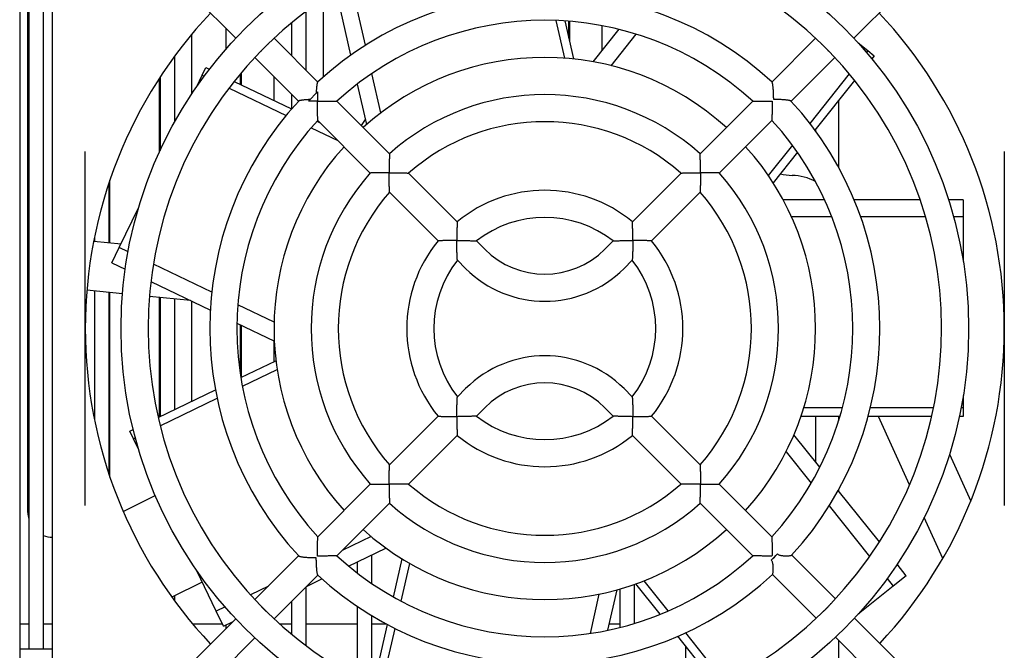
# Model space of a CAD drawing. Extents: x 12847 to 13300, y -1502 to -1025.
# Tile 10 of 42: x 13208 to 13268, y -1469 to -1431. Entities that reach past the tile are written whole.
import ezdxf

# ---------------------------------------------------------------- set-up
doc = ezdxf.new("R2010")
doc.units = 0
doc.layers.add('2', color=2, linetype='CONTINUOUS')

msp = doc.modelspace()

# ---------------------------------------------------------------- linework, layer by layer
at = {"layer": '2', "color": 7}
for p, q in [((13207.618, -1421.737), (13207.618, -1477.737)), ((13209.618, -1477.737), (13209.618, -1421.737)), ((13208.176, -1425.947), (13208.176, -1469.237)), ((13209.056, -1425.947), (13209.056, -1469.237)), ((13208.118, -1460.937), (13208.118, -1428.537)), ((13216.796, -1428.082), (13220.783, -1432.069)), ((13262.074, -1428.449), (13258.453, -1432.069)), ((13226.889, -1429.185), (13227.783, -1433.106)), ((13228.693, -1432.495), (13227.813, -1428.641)), ((13226.118, -1429.683), (13226.118, -1434.427)), ((13225.06, -1430.437), (13225.06, -1434.013)), ((13240.299, -1430.987), (13240.823, -1433.281)), ((13220.179, -1431.465), (13220.179, -1432.736)), ((13224.18, -1431.134), (13224.18, -1433.133)), ((13240.828, -1431.014), (13241.357, -1433.329)), ((13241.064, -1431.031), (13241.064, -1432.048)), ((13241.118, -1431.035), (13241.118, -1432.285)), ((13244.12, -1431.523), (13242.544, -1433.499)), ((13243.118, -1432.779), (13243.118, -1431.304)), ((13218.118, -1435.431), (13218.118, -1431.8)), ((13223.117, -1432.07), (13225.78, -1434.732)), ((13223.118, -1432.071), (13223.118, -1432.069)), ((13243.659, -1433.74), (13245.189, -1431.821)), ((13256.119, -1432.07), (13253.457, -1434.732)), ((13258.71, -1432.347), (13259.298, -1432.816)), ((13217.058, -1433.153), (13217.058, -1437.168)), ((13221.951, -1433.236), (13224.613, -1435.899)), ((13257.286, -1433.236), (13254.624, -1435.899)), ((13259.298, -1432.816), (13259.216, -1432.919)), ((13259.298, -1432.816), (13259.697, -1433.134)), ((13259.697, -1433.134), (13259.551, -1433.317)), ((13218.742, -1434.316), (13218.963, -1433.857)), ((13218.963, -1433.857), (13219.174, -1433.959)), ((13216.118, -1434.514), (13216.118, -1439.028)), ((13216.178, -1434.422), (13216.178, -1438.898)), ((13218.416, -1434.994), (13218.742, -1434.316)), ((13218.742, -1434.316), (13218.861, -1434.373)), ((13221.059, -1434.246), (13221.059, -1434.866)), ((13221.118, -1434.175), (13221.118, -1434.895)), ((13223.118, -1435.858), (13223.118, -1434.404)), ((13229.63, -1436.604), (13229.084, -1434.211)), ((13258.168, -1434.234), (13255.764, -1437.248)), ((13220.376, -1435.103), (13223.849, -1436.776)), ((13220.696, -1434.691), (13224.189, -1436.373)), ((13228.184, -1434.861), (13228.747, -1437.325)), ((13258.498, -1434.638), (13256.081, -1437.668)), ((13224.18, -1435.466), (13224.18, -1436.369)), ((13225.213, -1435.89), (13225.771, -1435.332)), ((13226.947, -1435.9), (13230.151, -1439.103)), ((13249.085, -1439.103), (13252.289, -1435.9)), ((13257.518, -1435.866), (13257.518, -1439.926)), ((13225.383, -1437.514), (13227.014, -1438.3)), ((13225.734, -1437.118), (13225.923, -1437.208)), ((13225.781, -1437.066), (13228.984, -1440.27)), ((13228.676, -1437.017), (13228.421, -1437.373)), ((13250.252, -1440.27), (13253.456, -1437.066)), ((13256.118, -1437.621), (13256.118, -1437.72)), ((13254.702, -1438.579), (13253.235, -1440.419)), ((13211.618, -1460.508), (13211.618, -1438.967)), ((13255.011, -1439.009), (13253.531, -1440.866)), ((13267.618, -1438.967), (13267.618, -1460.508)), ((13231.32, -1440.272), (13234.282, -1443.234)), ((13244.955, -1443.234), (13247.917, -1440.272)), ((13213.057, -1440.877), (13213.057, -1444.515)), ((13213.118, -1444.522), (13213.118, -1440.696)), ((13230.153, -1441.439), (13233.115, -1444.401)), ((13246.122, -1444.401), (13249.083, -1441.439)), ((13213.687, -1444.813), (13214.872, -1442.353)), ((13256.666, -1441.9), (13254.138, -1441.9)), ((13262.488, -1441.9), (13258.466, -1441.9)), ((13265.118, -1441.9), (13264.225, -1441.9)), ((13265.118, -1441.9), (13265.118, -1442.922)), ((13254.645, -1442.922), (13257.099, -1442.922)), ((13258.86, -1442.922), (13262.813, -1442.922)), ((13264.528, -1442.922), (13265.118, -1442.922)), ((13265.118, -1442.922), (13265.118, -1445.653)), ((13212.177, -1444.17), (13212.177, -1444.426)), ((13212.128, -1444.421), (13213.794, -1444.59)), ((13235.456, -1444.408), (13235.959, -1444.911)), ((13243.278, -1444.911), (13243.781, -1444.408)), ((13213.243, -1445.734), (13213.687, -1444.813)), ((13214.219, -1445.07), (13213.687, -1444.813)), ((13213.243, -1445.734), (13214.048, -1446.122)), ((13219.326, -1447.529), (13215.764, -1445.814)), ((13234.289, -1445.575), (13234.792, -1446.078)), ((13244.444, -1446.078), (13244.948, -1445.575)), ((13215.613, -1446.876), (13219.236, -1448.621)), ((13213.881, -1447.615), (13211.717, -1447.394)), ((13212.177, -1447.441), (13212.177, -1455.304)), ((13213.057, -1447.531), (13213.057, -1458.598)), ((13213.118, -1458.779), (13213.118, -1447.537)), ((13218.026, -1448.038), (13215.523, -1447.782)), ((13216.118, -1447.843), (13216.118, -1455.121)), ((13216.178, -1447.849), (13216.178, -1455.092)), ((13217.058, -1447.939), (13217.058, -1454.668)), ((13218.118, -1454.158), (13218.118, -1448.082)), ((13223.123, -1449.357), (13220.912, -1448.293)), ((13220.859, -1449.402), (13223.136, -1450.499)), ((13221.059, -1449.499), (13221.059, -1452.493)), ((13221.118, -1449.527), (13221.118, -1452.713)), ((13223.118, -1451.75), (13223.118, -1450.49)), ((13221.095, -1452.724), (13223.235, -1451.694)), ((13221.187, -1453.246), (13223.307, -1452.225)), ((13216.057, -1455.15), (13219.55, -1453.468)), ((13234.289, -1453.9), (13234.792, -1453.397)), ((13244.444, -1453.397), (13244.948, -1453.9)), ((13216.179, -1455.657), (13219.653, -1453.985)), ((13265.118, -1453.822), (13265.118, -1454.573)), ((13235.456, -1455.067), (13235.959, -1454.563)), ((13243.278, -1454.563), (13243.781, -1455.067)), ((13257.747, -1454.573), (13255.394, -1454.573)), ((13263.305, -1454.573), (13259.45, -1454.573)), ((13265.118, -1454.573), (13264.986, -1454.573)), ((13265.118, -1454.573), (13265.118, -1455.083)), ((13230.153, -1458.036), (13233.115, -1455.074)), ((13246.122, -1455.074), (13249.083, -1458.036)), ((13257.603, -1455.083), (13255.228, -1455.083)), ((13256.118, -1455.083), (13256.118, -1457.858)), ((13257.518, -1455.083), (13257.518, -1455.361)), ((13263.195, -1455.083), (13259.318, -1455.083)), ((13261.838, -1459.262), (13259.943, -1455.083)), ((13265.118, -1455.083), (13264.884, -1455.083)), ((13214.324, -1455.985), (13214.535, -1455.883)), ((13214.545, -1456.444), (13214.324, -1455.985)), ((13214.545, -1456.444), (13214.664, -1456.387)), ((13214.872, -1457.122), (13214.545, -1456.444)), ((13231.32, -1459.202), (13234.282, -1456.241)), ((13244.955, -1456.241), (13247.917, -1459.202)), ((13256.375, -1458.179), (13254.799, -1456.203)), ((13254.316, -1457.237), (13255.846, -1459.156)), ((13264.283, -1457.391), (13265.575, -1460.239)), ((13225.781, -1462.408), (13228.984, -1459.205)), ((13250.252, -1459.205), (13253.456, -1462.408)), ((13260.005, -1462.731), (13257.497, -1459.587)), ((13257.518, -1459.549), (13257.518, -1459.613)), ((13213.927, -1460.87), (13215.875, -1459.895)), ((13226.947, -1463.575), (13230.151, -1460.371)), ((13249.085, -1460.371), (13252.289, -1463.575)), ((13256.943, -1460.532), (13259.408, -1463.623)), ((13263.867, -1463.737), (13262.737, -1461.246)), ((13229.036, -1462.397), (13227.279, -1463.244)), ((13227.66, -1464.195), (13229.937, -1463.098)), ((13221.951, -1466.238), (13224.613, -1463.576)), ((13228.181, -1463.944), (13228.181, -1464.611)), ((13229.061, -1463.52), (13229.061, -1465.248)), ((13230.404, -1466.082), (13230.933, -1463.766)), ((13253.469, -1463.555), (13253.436, -1463.588)), ((13257.325, -1466.197), (13254.662, -1463.534)), ((13219.601, -1466.941), (13218.416, -1464.481)), ((13230.869, -1466.335), (13231.393, -1464.041)), ((13261.645, -1464.788), (13261.088, -1464.09)), ((13218.746, -1465.167), (13216.893, -1466.095)), ((13223.117, -1467.405), (13225.78, -1464.743)), ((13225.09, -1465.433), (13226.037, -1464.976)), ((13247.14, -1466.926), (13245.673, -1465.086)), ((13256.161, -1467.366), (13253.499, -1464.704)), ((13260.477, -1464.963), (13260.845, -1465.425)), ((13261.645, -1464.788), (13260.845, -1465.425)), ((13222.778, -1465.411), (13221.678, -1465.941)), ((13225.06, -1465.462), (13225.06, -1469.038)), ((13243.466, -1468.101), (13244.028, -1465.637)), ((13244.185, -1465.593), (13244.185, -1467.936)), ((13245.065, -1465.312), (13245.065, -1467.692)), ((13246.652, -1467.132), (13245.171, -1465.275)), ((13260.845, -1465.425), (13258.71, -1467.128)), ((13217.058, -1466.012), (13217.058, -1466.322)), ((13224.18, -1466.342), (13224.18, -1468.341)), ((13242.919, -1465.904), (13242.372, -1468.297)), ((13220.132, -1466.685), (13219.601, -1466.941)), ((13220.044, -1467.863), (13219.601, -1466.941)), ((13228.181, -1466.645), (13228.181, -1471.036)), ((13217.163, -1471.026), (13220.783, -1467.406)), ((13229.061, -1467.208), (13229.061, -1471.485)), ((13262.495, -1471.367), (13258.492, -1467.364)), ((13208.176, -1467.737), (13207.618, -1467.737)), ((13209.618, -1467.737), (13209.056, -1467.737)), ((13219.984, -1467.737), (13218.171, -1467.737)), ((13220.044, -1467.863), (13220.589, -1467.6)), ((13220.179, -1467.797), (13220.179, -1468.01)), ((13224.18, -1467.737), (13223.48, -1467.737)), ((13228.181, -1467.737), (13225.06, -1467.737)), ((13229.992, -1467.737), (13229.061, -1467.737)), ((13229.16, -1471.533), (13230.023, -1467.754)), ((13229.633, -1471.754), (13230.491, -1467.995)), ((13244.185, -1467.737), (13243.549, -1467.737)), ((13218.33, -1472.193), (13221.95, -1468.572)), ((13250.138, -1471.503), (13247.722, -1468.473)), ((13250.605, -1471.271), (13248.202, -1468.257)), ((13261.312, -1472.517), (13257.328, -1468.533)), ((13257.518, -1468.723), (13257.518, -1471.269)), ((13207.618, -1469.237), (13209.618, -1469.237)), ((13248.186, -1469.055), (13248.186, -1472.343))]:
    msp.add_line(p, q, dxfattribs=at)
at = {"layer": '2', "color": 7, "flags": 128}
for points in [[(13222.289, -1432.881), (13222.298, -1432.872), (13222.308, -1432.862), (13222.317, -1432.853), (13222.326, -1432.843), (13222.336, -1432.833), (13222.345, -1432.823), (13222.354, -1432.813), (13222.364, -1432.803), (13222.373, -1432.793), (13222.383, -1432.783), (13222.393, -1432.773), (13222.402, -1432.763), (13222.412, -1432.753), (13222.422, -1432.743), (13222.432, -1432.733), (13222.442, -1432.722), (13222.452, -1432.712), (13222.462, -1432.702), (13222.472, -1432.692), (13222.482, -1432.682), (13222.492, -1432.671), (13222.502, -1432.661), (13222.512, -1432.651), (13222.522, -1432.641)], [(13222.522, -1432.641), (13222.532, -1432.631), (13222.542, -1432.621), (13222.553, -1432.61), (13222.563, -1432.6), (13222.573, -1432.59), (13222.583, -1432.58), (13222.593, -1432.57), (13222.604, -1432.56), (13222.614, -1432.551), (13222.624, -1432.541), (13222.634, -1432.531), (13222.644, -1432.521), (13222.654, -1432.511), (13222.665, -1432.502), (13222.675, -1432.492), (13222.685, -1432.483), (13222.695, -1432.473), (13222.704, -1432.464), (13222.714, -1432.454), (13222.724, -1432.445), (13222.734, -1432.436), (13222.743, -1432.427), (13222.753, -1432.417), (13222.762, -1432.408)], [(13256.475, -1432.408), (13256.484, -1432.417), (13256.493, -1432.427), (13256.503, -1432.436), (13256.513, -1432.445), (13256.523, -1432.455), (13256.532, -1432.464), (13256.542, -1432.473), (13256.552, -1432.483), (13256.562, -1432.492), (13256.572, -1432.502), (13256.582, -1432.512), (13256.593, -1432.521), (13256.603, -1432.531), (13256.613, -1432.541), (13256.623, -1432.551), (13256.633, -1432.561), (13256.644, -1432.571), (13256.654, -1432.581), (13256.664, -1432.591), (13256.674, -1432.601), (13256.684, -1432.611), (13256.694, -1432.621), (13256.705, -1432.631), (13256.715, -1432.641)], [(13256.715, -1432.641), (13256.725, -1432.651), (13256.735, -1432.661), (13256.745, -1432.672), (13256.755, -1432.682), (13256.765, -1432.692), (13256.775, -1432.702), (13256.785, -1432.712), (13256.795, -1432.723), (13256.805, -1432.733), (13256.815, -1432.743), (13256.825, -1432.753), (13256.835, -1432.763), (13256.844, -1432.774), (13256.854, -1432.784), (13256.863, -1432.794), (13256.873, -1432.804), (13256.882, -1432.814), (13256.892, -1432.823), (13256.901, -1432.833), (13256.911, -1432.843), (13256.92, -1432.853), (13256.929, -1432.862), (13256.938, -1432.872), (13256.947, -1432.881)], [(13225.772, -1434.739), (13225.767, -1434.746), (13225.762, -1434.755), (13225.757, -1434.767), (13225.752, -1434.781), (13225.747, -1434.798), (13225.742, -1434.818), (13225.737, -1434.839), (13225.733, -1434.863), (13225.728, -1434.889), (13225.724, -1434.916), (13225.72, -1434.945), (13225.716, -1434.975), (13225.712, -1435.007), (13225.709, -1435.04), (13225.705, -1435.074), (13225.702, -1435.11), (13225.699, -1435.146), (13225.696, -1435.183), (13225.693, -1435.221), (13225.69, -1435.26), (13225.688, -1435.299), (13225.686, -1435.339), (13225.684, -1435.38), (13225.682, -1435.421)], [(13253.565, -1435.791), (13253.564, -1435.732), (13253.563, -1435.672), (13253.562, -1435.614), (13253.56, -1435.555), (13253.558, -1435.498), (13253.556, -1435.441), (13253.553, -1435.385), (13253.551, -1435.33), (13253.547, -1435.276), (13253.544, -1435.223), (13253.54, -1435.171), (13253.536, -1435.121), (13253.531, -1435.073), (13253.527, -1435.027), (13253.521, -1434.983), (13253.516, -1434.941), (13253.51, -1434.903), (13253.505, -1434.867), (13253.498, -1434.835), (13253.492, -1434.806), (13253.485, -1434.782), (13253.479, -1434.763), (13253.472, -1434.748), (13253.465, -1434.739)], [(13225.771, -1435.332), (13225.77, -1435.354), (13225.77, -1435.376), (13225.77, -1435.398), (13225.77, -1435.421), (13225.77, -1435.444), (13225.769, -1435.466), (13225.769, -1435.489), (13225.769, -1435.512), (13225.769, -1435.535), (13225.769, -1435.558), (13225.769, -1435.581), (13225.769, -1435.605), (13225.768, -1435.628), (13225.768, -1435.651), (13225.768, -1435.675), (13225.768, -1435.698), (13225.768, -1435.722), (13225.768, -1435.745), (13225.768, -1435.769), (13225.768, -1435.792), (13225.768, -1435.816), (13225.768, -1435.84), (13225.768, -1435.863), (13225.768, -1435.887)], [(13254.616, -1435.891), (13254.607, -1435.884), (13254.593, -1435.877), (13254.573, -1435.87), (13254.549, -1435.864), (13254.521, -1435.857), (13254.489, -1435.851), (13254.453, -1435.845), (13254.414, -1435.84), (13254.373, -1435.834), (13254.329, -1435.829), (13254.283, -1435.824), (13254.235, -1435.82), (13254.185, -1435.816), (13254.133, -1435.812), (13254.08, -1435.808), (13254.026, -1435.805), (13253.971, -1435.802), (13253.915, -1435.8), (13253.858, -1435.797), (13253.8, -1435.796), (13253.742, -1435.794), (13253.683, -1435.793), (13253.624, -1435.792), (13253.565, -1435.791)], [(13225.302, -1435.801), (13225.261, -1435.803), (13225.22, -1435.805), (13225.18, -1435.807), (13225.141, -1435.809), (13225.102, -1435.812), (13225.064, -1435.815), (13225.027, -1435.818), (13224.991, -1435.821), (13224.955, -1435.824), (13224.921, -1435.828), (13224.888, -1435.831), (13224.856, -1435.835), (13224.826, -1435.839), (13224.797, -1435.843), (13224.77, -1435.847), (13224.744, -1435.852), (13224.72, -1435.856), (13224.699, -1435.861), (13224.679, -1435.866), (13224.662, -1435.871), (13224.647, -1435.876), (13224.636, -1435.881), (13224.626, -1435.886), (13224.62, -1435.891)], [(13225.768, -1435.887), (13225.744, -1435.887), (13225.721, -1435.887), (13225.697, -1435.887), (13225.673, -1435.887), (13225.65, -1435.887), (13225.626, -1435.887), (13225.603, -1435.887), (13225.579, -1435.887), (13225.556, -1435.887), (13225.532, -1435.887), (13225.509, -1435.888), (13225.485, -1435.888), (13225.462, -1435.888), (13225.439, -1435.888), (13225.416, -1435.888), (13225.393, -1435.888), (13225.37, -1435.888), (13225.347, -1435.888), (13225.325, -1435.889), (13225.302, -1435.889), (13225.279, -1435.889), (13225.257, -1435.889), (13225.235, -1435.889), (13225.213, -1435.89)], [(13225.781, -1437.066), (13225.781, -1437.063), (13225.78, -1437.052), (13225.78, -1437.034), (13225.779, -1437.009), (13225.779, -1436.979), (13225.778, -1436.943), (13225.777, -1436.903), (13225.777, -1436.858), (13225.776, -1436.81), (13225.775, -1436.759), (13225.774, -1436.705), (13225.773, -1436.649), (13225.772, -1436.592), (13225.772, -1436.532), (13225.771, -1436.471), (13225.77, -1436.409), (13225.77, -1436.346), (13225.769, -1436.282), (13225.769, -1436.217), (13225.769, -1436.152), (13225.768, -1436.086), (13225.768, -1436.02), (13225.768, -1435.953), (13225.768, -1435.887)], [(13225.768, -1435.887), (13225.834, -1435.887), (13225.901, -1435.887), (13225.967, -1435.887), (13226.033, -1435.888), (13226.098, -1435.888), (13226.163, -1435.888), (13226.227, -1435.889), (13226.29, -1435.889), (13226.352, -1435.89), (13226.413, -1435.891), (13226.473, -1435.891), (13226.53, -1435.892), (13226.586, -1435.893), (13226.64, -1435.894), (13226.691, -1435.895), (13226.739, -1435.896), (13226.784, -1435.896), (13226.824, -1435.897), (13226.86, -1435.898), (13226.89, -1435.899), (13226.915, -1435.899), (13226.933, -1435.899), (13226.944, -1435.9), (13226.947, -1435.9)], [(13252.289, -1435.9), (13252.292, -1435.9), (13252.302, -1435.899), (13252.317, -1435.899), (13252.338, -1435.899), (13252.364, -1435.898), (13252.395, -1435.898), (13252.43, -1435.897), (13252.469, -1435.896), (13252.511, -1435.895), (13252.557, -1435.895), (13252.606, -1435.894), (13252.658, -1435.893), (13252.714, -1435.892), (13252.773, -1435.891), (13252.834, -1435.891), (13252.899, -1435.89), (13252.965, -1435.889), (13253.033, -1435.889), (13253.103, -1435.888), (13253.174, -1435.888), (13253.247, -1435.887), (13253.32, -1435.887), (13253.394, -1435.887), (13253.469, -1435.887)], [(13253.469, -1435.887), (13253.469, -1435.961), (13253.469, -1436.036), (13253.468, -1436.109), (13253.468, -1436.181), (13253.468, -1436.252), (13253.467, -1436.322), (13253.466, -1436.391), (13253.466, -1436.457), (13253.465, -1436.521), (13253.464, -1436.583), (13253.464, -1436.642), (13253.463, -1436.697), (13253.462, -1436.75), (13253.461, -1436.799), (13253.46, -1436.845), (13253.46, -1436.887), (13253.459, -1436.925), (13253.458, -1436.961), (13253.458, -1436.991), (13253.457, -1437.018), (13253.457, -1437.039), (13253.456, -1437.054), (13253.456, -1437.063), (13253.456, -1437.066)], [(13230.151, -1439.103), (13230.151, -1439.107), (13230.151, -1439.117), (13230.15, -1439.134), (13230.15, -1439.157), (13230.149, -1439.186), (13230.148, -1439.219), (13230.147, -1439.258), (13230.146, -1439.301), (13230.145, -1439.347), (13230.144, -1439.396), (13230.143, -1439.448), (13230.142, -1439.503), (13230.14, -1439.56), (13230.14, -1439.618), (13230.139, -1439.678), (13230.138, -1439.739), (13230.137, -1439.801), (13230.136, -1439.864), (13230.136, -1439.928), (13230.135, -1439.992), (13230.135, -1440.057), (13230.134, -1440.122), (13230.134, -1440.188), (13230.134, -1440.253)], [(13249.102, -1440.253), (13249.102, -1440.188), (13249.102, -1440.122), (13249.102, -1440.057), (13249.102, -1439.992), (13249.101, -1439.928), (13249.1, -1439.864), (13249.1, -1439.801), (13249.099, -1439.739), (13249.098, -1439.678), (13249.097, -1439.618), (13249.096, -1439.56), (13249.095, -1439.503), (13249.094, -1439.448), (13249.093, -1439.396), (13249.092, -1439.347), (13249.091, -1439.301), (13249.09, -1439.258), (13249.089, -1439.219), (13249.088, -1439.186), (13249.087, -1439.157), (13249.086, -1439.134), (13249.086, -1439.117), (13249.086, -1439.107), (13249.085, -1439.103)], [(13230.134, -1440.253), (13230.069, -1440.253), (13230.003, -1440.254), (13229.938, -1440.254), (13229.873, -1440.254), (13229.809, -1440.255), (13229.745, -1440.255), (13229.682, -1440.256), (13229.62, -1440.257), (13229.559, -1440.258), (13229.499, -1440.259), (13229.44, -1440.26), (13229.384, -1440.261), (13229.329, -1440.262), (13229.277, -1440.263), (13229.228, -1440.264), (13229.182, -1440.265), (13229.139, -1440.266), (13229.1, -1440.267), (13229.067, -1440.268), (13229.038, -1440.269), (13229.015, -1440.269), (13228.998, -1440.27), (13228.988, -1440.27), (13228.984, -1440.27)], [(13230.153, -1441.439), (13230.153, -1441.435), (13230.153, -1441.424), (13230.152, -1441.406), (13230.152, -1441.381), (13230.151, -1441.35), (13230.15, -1441.314), (13230.148, -1441.273), (13230.147, -1441.228), (13230.146, -1441.18), (13230.145, -1441.129), (13230.143, -1441.075), (13230.142, -1441.018), (13230.141, -1440.96), (13230.14, -1440.901), (13230.139, -1440.839), (13230.138, -1440.777), (13230.137, -1440.713), (13230.136, -1440.649), (13230.136, -1440.584), (13230.135, -1440.519), (13230.135, -1440.453), (13230.134, -1440.386), (13230.134, -1440.32), (13230.134, -1440.253)], [(13230.134, -1440.253), (13230.201, -1440.253), (13230.267, -1440.254), (13230.334, -1440.254), (13230.4, -1440.254), (13230.465, -1440.255), (13230.53, -1440.255), (13230.594, -1440.256), (13230.658, -1440.257), (13230.72, -1440.258), (13230.782, -1440.259), (13230.841, -1440.26), (13230.899, -1440.261), (13230.956, -1440.262), (13231.01, -1440.264), (13231.061, -1440.265), (13231.109, -1440.266), (13231.154, -1440.267), (13231.195, -1440.269), (13231.231, -1440.27), (13231.262, -1440.271), (13231.287, -1440.271), (13231.305, -1440.272), (13231.316, -1440.272), (13231.32, -1440.272)], [(13247.917, -1440.272), (13247.92, -1440.272), (13247.929, -1440.272), (13247.945, -1440.272), (13247.966, -1440.271), (13247.993, -1440.27), (13248.024, -1440.269), (13248.059, -1440.268), (13248.098, -1440.267), (13248.141, -1440.266), (13248.187, -1440.265), (13248.236, -1440.263), (13248.289, -1440.262), (13248.345, -1440.261), (13248.404, -1440.26), (13248.466, -1440.259), (13248.531, -1440.258), (13248.597, -1440.257), (13248.666, -1440.256), (13248.736, -1440.255), (13248.807, -1440.254), (13248.88, -1440.254), (13248.953, -1440.254), (13249.028, -1440.253), (13249.102, -1440.253)], [(13249.102, -1440.253), (13249.102, -1440.328), (13249.102, -1440.402), (13249.102, -1440.476), (13249.101, -1440.548), (13249.101, -1440.62), (13249.1, -1440.69), (13249.099, -1440.758), (13249.098, -1440.825), (13249.097, -1440.89), (13249.096, -1440.952), (13249.095, -1441.011), (13249.093, -1441.067), (13249.092, -1441.12), (13249.091, -1441.169), (13249.09, -1441.215), (13249.089, -1441.257), (13249.088, -1441.296), (13249.087, -1441.332), (13249.086, -1441.363), (13249.085, -1441.39), (13249.084, -1441.411), (13249.084, -1441.426), (13249.083, -1441.436), (13249.083, -1441.439)], [(13250.252, -1440.27), (13250.249, -1440.27), (13250.239, -1440.27), (13250.222, -1440.269), (13250.199, -1440.269), (13250.17, -1440.268), (13250.136, -1440.267), (13250.098, -1440.266), (13250.055, -1440.265), (13250.009, -1440.264), (13249.959, -1440.263), (13249.907, -1440.262), (13249.853, -1440.261), (13249.796, -1440.26), (13249.738, -1440.259), (13249.678, -1440.258), (13249.617, -1440.257), (13249.555, -1440.256), (13249.492, -1440.255), (13249.428, -1440.255), (13249.363, -1440.254), (13249.299, -1440.254), (13249.233, -1440.254), (13249.168, -1440.253), (13249.102, -1440.253)], [(13234.282, -1443.234), (13234.282, -1443.238), (13234.281, -1443.247), (13234.28, -1443.264), (13234.279, -1443.286), (13234.278, -1443.314), (13234.277, -1443.347), (13234.275, -1443.385), (13234.273, -1443.427), (13234.271, -1443.473), (13234.269, -1443.521), (13234.268, -1443.573), (13234.266, -1443.627), (13234.264, -1443.683), (13234.262, -1443.741), (13234.261, -1443.8), (13234.259, -1443.861), (13234.258, -1443.922), (13234.257, -1443.985), (13234.256, -1444.049), (13234.255, -1444.113), (13234.254, -1444.177), (13234.254, -1444.242), (13234.253, -1444.307), (13234.253, -1444.372)], [(13244.984, -1444.372), (13244.983, -1444.307), (13244.983, -1444.242), (13244.983, -1444.177), (13244.982, -1444.113), (13244.981, -1444.049), (13244.98, -1443.985), (13244.979, -1443.922), (13244.978, -1443.861), (13244.976, -1443.8), (13244.974, -1443.741), (13244.973, -1443.683), (13244.971, -1443.627), (13244.969, -1443.573), (13244.967, -1443.521), (13244.965, -1443.473), (13244.964, -1443.427), (13244.962, -1443.385), (13244.96, -1443.347), (13244.959, -1443.314), (13244.957, -1443.286), (13244.956, -1443.264), (13244.955, -1443.247), (13244.955, -1443.238), (13244.955, -1443.234)], [(13234.253, -1444.372), (13234.188, -1444.372), (13234.123, -1444.373), (13234.058, -1444.373), (13233.994, -1444.374), (13233.93, -1444.375), (13233.866, -1444.376), (13233.803, -1444.377), (13233.742, -1444.378), (13233.681, -1444.38), (13233.622, -1444.381), (13233.564, -1444.383), (13233.508, -1444.385), (13233.454, -1444.387), (13233.402, -1444.388), (13233.354, -1444.39), (13233.308, -1444.392), (13233.266, -1444.394), (13233.228, -1444.396), (13233.195, -1444.397), (13233.167, -1444.398), (13233.145, -1444.399), (13233.128, -1444.4), (13233.118, -1444.401), (13233.115, -1444.401)], [(13234.289, -1445.575), (13234.289, -1445.571), (13234.288, -1445.559), (13234.287, -1445.54), (13234.285, -1445.514), (13234.283, -1445.482), (13234.281, -1445.445), (13234.279, -1445.403), (13234.277, -1445.358), (13234.275, -1445.308), (13234.272, -1445.256), (13234.27, -1445.201), (13234.268, -1445.144), (13234.265, -1445.086), (13234.263, -1445.025), (13234.262, -1444.963), (13234.26, -1444.9), (13234.258, -1444.836), (13234.257, -1444.772), (13234.256, -1444.706), (13234.255, -1444.64), (13234.254, -1444.573), (13234.254, -1444.506), (13234.253, -1444.439), (13234.253, -1444.372)], [(13234.253, -1444.372), (13234.32, -1444.372), (13234.387, -1444.373), (13234.454, -1444.373), (13234.521, -1444.374), (13234.587, -1444.375), (13234.652, -1444.376), (13234.717, -1444.377), (13234.781, -1444.379), (13234.844, -1444.381), (13234.906, -1444.382), (13234.967, -1444.384), (13235.025, -1444.387), (13235.082, -1444.389), (13235.137, -1444.391), (13235.189, -1444.394), (13235.239, -1444.396), (13235.284, -1444.398), (13235.326, -1444.4), (13235.363, -1444.402), (13235.395, -1444.404), (13235.421, -1444.406), (13235.44, -1444.407), (13235.452, -1444.408), (13235.456, -1444.408)], [(13243.781, -1444.408), (13243.785, -1444.408), (13243.797, -1444.407), (13243.816, -1444.406), (13243.842, -1444.404), (13243.873, -1444.402), (13243.91, -1444.4), (13243.952, -1444.398), (13243.998, -1444.396), (13244.047, -1444.394), (13244.1, -1444.391), (13244.155, -1444.389), (13244.211, -1444.387), (13244.27, -1444.384), (13244.33, -1444.382), (13244.392, -1444.381), (13244.456, -1444.379), (13244.52, -1444.377), (13244.584, -1444.376), (13244.65, -1444.375), (13244.716, -1444.374), (13244.782, -1444.373), (13244.849, -1444.373), (13244.916, -1444.372), (13244.984, -1444.372)], [(13244.984, -1444.372), (13244.983, -1444.439), (13244.983, -1444.506), (13244.983, -1444.573), (13244.982, -1444.64), (13244.981, -1444.706), (13244.98, -1444.772), (13244.978, -1444.836), (13244.977, -1444.9), (13244.975, -1444.963), (13244.973, -1445.025), (13244.971, -1445.086), (13244.969, -1445.144), (13244.967, -1445.201), (13244.965, -1445.256), (13244.962, -1445.308), (13244.96, -1445.358), (13244.957, -1445.403), (13244.955, -1445.445), (13244.953, -1445.482), (13244.951, -1445.514), (13244.95, -1445.54), (13244.949, -1445.559), (13244.948, -1445.571), (13244.948, -1445.575)], [(13246.122, -1444.401), (13246.118, -1444.401), (13246.108, -1444.4), (13246.092, -1444.399), (13246.069, -1444.398), (13246.041, -1444.397), (13246.008, -1444.396), (13245.971, -1444.394), (13245.929, -1444.392), (13245.883, -1444.39), (13245.834, -1444.388), (13245.783, -1444.387), (13245.729, -1444.385), (13245.673, -1444.383), (13245.615, -1444.381), (13245.556, -1444.38), (13245.495, -1444.378), (13245.433, -1444.377), (13245.371, -1444.376), (13245.307, -1444.375), (13245.243, -1444.374), (13245.179, -1444.373), (13245.114, -1444.373), (13245.049, -1444.372), (13244.984, -1444.372)], [(13234.253, -1455.103), (13234.253, -1455.027), (13234.254, -1454.953), (13234.254, -1454.878), (13234.255, -1454.805), (13234.256, -1454.733), (13234.258, -1454.663), (13234.259, -1454.594), (13234.261, -1454.526), (13234.263, -1454.461), (13234.265, -1454.398), (13234.267, -1454.339), (13234.269, -1454.282), (13234.272, -1454.228), (13234.274, -1454.178), (13234.276, -1454.131), (13234.278, -1454.088), (13234.28, -1454.048), (13234.282, -1454.011), (13234.284, -1453.979), (13234.286, -1453.952), (13234.287, -1453.93), (13234.288, -1453.913), (13234.289, -1453.903), (13234.289, -1453.9)], [(13244.948, -1453.9), (13244.948, -1453.903), (13244.949, -1453.913), (13244.95, -1453.93), (13244.951, -1453.952), (13244.952, -1453.979), (13244.954, -1454.011), (13244.956, -1454.048), (13244.958, -1454.088), (13244.96, -1454.131), (13244.963, -1454.178), (13244.965, -1454.228), (13244.967, -1454.282), (13244.969, -1454.339), (13244.972, -1454.398), (13244.974, -1454.461), (13244.976, -1454.526), (13244.977, -1454.594), (13244.979, -1454.663), (13244.98, -1454.733), (13244.981, -1454.805), (13244.982, -1454.878), (13244.983, -1454.953), (13244.983, -1455.027), (13244.984, -1455.103)], [(13233.115, -1455.074), (13233.118, -1455.074), (13233.128, -1455.075), (13233.145, -1455.075), (13233.167, -1455.076), (13233.195, -1455.078), (13233.228, -1455.079), (13233.266, -1455.081), (13233.308, -1455.083), (13233.354, -1455.084), (13233.402, -1455.086), (13233.454, -1455.088), (13233.508, -1455.09), (13233.564, -1455.092), (13233.622, -1455.094), (13233.681, -1455.095), (13233.742, -1455.097), (13233.803, -1455.098), (13233.866, -1455.099), (13233.93, -1455.1), (13233.994, -1455.101), (13234.058, -1455.102), (13234.123, -1455.102), (13234.188, -1455.102), (13234.253, -1455.103)], [(13235.456, -1455.067), (13235.452, -1455.067), (13235.442, -1455.068), (13235.426, -1455.069), (13235.404, -1455.07), (13235.377, -1455.071), (13235.344, -1455.073), (13235.308, -1455.075), (13235.268, -1455.077), (13235.225, -1455.079), (13235.178, -1455.082), (13235.128, -1455.084), (13235.074, -1455.086), (13235.017, -1455.088), (13234.957, -1455.091), (13234.895, -1455.093), (13234.829, -1455.095), (13234.762, -1455.096), (13234.693, -1455.098), (13234.622, -1455.099), (13234.55, -1455.1), (13234.477, -1455.101), (13234.403, -1455.102), (13234.328, -1455.102), (13234.253, -1455.103)], [(13234.253, -1455.103), (13234.253, -1455.168), (13234.254, -1455.233), (13234.254, -1455.298), (13234.255, -1455.362), (13234.256, -1455.426), (13234.257, -1455.49), (13234.258, -1455.552), (13234.259, -1455.614), (13234.261, -1455.675), (13234.262, -1455.734), (13234.264, -1455.792), (13234.266, -1455.848), (13234.268, -1455.902), (13234.269, -1455.953), (13234.271, -1456.002), (13234.273, -1456.048), (13234.275, -1456.09), (13234.277, -1456.127), (13234.278, -1456.16), (13234.279, -1456.189), (13234.28, -1456.211), (13234.281, -1456.227), (13234.282, -1456.237), (13234.282, -1456.241)], [(13244.984, -1455.103), (13244.908, -1455.102), (13244.833, -1455.102), (13244.759, -1455.101), (13244.686, -1455.1), (13244.614, -1455.099), (13244.544, -1455.098), (13244.475, -1455.096), (13244.407, -1455.095), (13244.342, -1455.093), (13244.279, -1455.091), (13244.219, -1455.088), (13244.163, -1455.086), (13244.109, -1455.084), (13244.059, -1455.082), (13244.012, -1455.079), (13243.969, -1455.077), (13243.929, -1455.075), (13243.892, -1455.073), (13243.86, -1455.071), (13243.833, -1455.07), (13243.811, -1455.069), (13243.794, -1455.068), (13243.784, -1455.067), (13243.781, -1455.067)], [(13244.955, -1456.241), (13244.955, -1456.237), (13244.955, -1456.227), (13244.956, -1456.211), (13244.957, -1456.189), (13244.959, -1456.16), (13244.96, -1456.127), (13244.962, -1456.09), (13244.964, -1456.048), (13244.965, -1456.002), (13244.967, -1455.953), (13244.969, -1455.902), (13244.971, -1455.848), (13244.973, -1455.792), (13244.974, -1455.734), (13244.976, -1455.675), (13244.978, -1455.614), (13244.979, -1455.552), (13244.98, -1455.49), (13244.981, -1455.426), (13244.982, -1455.362), (13244.983, -1455.298), (13244.983, -1455.233), (13244.983, -1455.168), (13244.984, -1455.103)], [(13244.984, -1455.103), (13245.049, -1455.102), (13245.114, -1455.102), (13245.179, -1455.102), (13245.243, -1455.101), (13245.307, -1455.1), (13245.371, -1455.099), (13245.433, -1455.098), (13245.495, -1455.097), (13245.556, -1455.095), (13245.615, -1455.094), (13245.673, -1455.092), (13245.729, -1455.09), (13245.783, -1455.088), (13245.834, -1455.086), (13245.883, -1455.084), (13245.929, -1455.083), (13245.971, -1455.081), (13246.008, -1455.079), (13246.041, -1455.078), (13246.069, -1455.076), (13246.092, -1455.075), (13246.108, -1455.075), (13246.118, -1455.074), (13246.122, -1455.074)], [(13230.134, -1459.221), (13230.134, -1459.155), (13230.134, -1459.088), (13230.135, -1459.022), (13230.135, -1458.956), (13230.136, -1458.89), (13230.136, -1458.825), (13230.137, -1458.761), (13230.138, -1458.698), (13230.139, -1458.635), (13230.14, -1458.574), (13230.141, -1458.514), (13230.142, -1458.456), (13230.143, -1458.4), (13230.145, -1458.346), (13230.146, -1458.295), (13230.147, -1458.246), (13230.148, -1458.201), (13230.15, -1458.161), (13230.151, -1458.125), (13230.152, -1458.094), (13230.152, -1458.069), (13230.153, -1458.051), (13230.153, -1458.039), (13230.153, -1458.036)], [(13249.083, -1458.036), (13249.083, -1458.039), (13249.084, -1458.048), (13249.084, -1458.064), (13249.085, -1458.085), (13249.086, -1458.112), (13249.087, -1458.143), (13249.088, -1458.178), (13249.089, -1458.217), (13249.09, -1458.26), (13249.091, -1458.306), (13249.092, -1458.355), (13249.093, -1458.408), (13249.095, -1458.464), (13249.096, -1458.523), (13249.097, -1458.585), (13249.098, -1458.65), (13249.099, -1458.716), (13249.1, -1458.785), (13249.101, -1458.855), (13249.101, -1458.926), (13249.102, -1458.999), (13249.102, -1459.072), (13249.102, -1459.147), (13249.102, -1459.221)], [(13228.984, -1459.205), (13228.988, -1459.205), (13228.998, -1459.205), (13229.015, -1459.205), (13229.038, -1459.206), (13229.067, -1459.207), (13229.1, -1459.208), (13229.139, -1459.209), (13229.182, -1459.21), (13229.228, -1459.211), (13229.277, -1459.212), (13229.329, -1459.213), (13229.384, -1459.214), (13229.44, -1459.215), (13229.499, -1459.216), (13229.559, -1459.217), (13229.62, -1459.218), (13229.682, -1459.219), (13229.745, -1459.219), (13229.809, -1459.22), (13229.873, -1459.221), (13229.938, -1459.221), (13230.003, -1459.221), (13230.069, -1459.221), (13230.134, -1459.221)], [(13231.32, -1459.202), (13231.316, -1459.202), (13231.305, -1459.203), (13231.287, -1459.203), (13231.262, -1459.204), (13231.231, -1459.205), (13231.195, -1459.206), (13231.154, -1459.207), (13231.109, -1459.209), (13231.061, -1459.21), (13231.01, -1459.211), (13230.956, -1459.212), (13230.899, -1459.214), (13230.841, -1459.215), (13230.782, -1459.216), (13230.72, -1459.217), (13230.658, -1459.218), (13230.594, -1459.219), (13230.53, -1459.219), (13230.465, -1459.22), (13230.4, -1459.22), (13230.334, -1459.221), (13230.267, -1459.221), (13230.201, -1459.221), (13230.134, -1459.221)], [(13230.134, -1459.221), (13230.134, -1459.287), (13230.134, -1459.352), (13230.135, -1459.418), (13230.135, -1459.483), (13230.136, -1459.547), (13230.136, -1459.611), (13230.137, -1459.674), (13230.138, -1459.736), (13230.139, -1459.797), (13230.14, -1459.857), (13230.14, -1459.915), (13230.142, -1459.972), (13230.143, -1460.026), (13230.144, -1460.079), (13230.145, -1460.128), (13230.146, -1460.174), (13230.147, -1460.217), (13230.148, -1460.255), (13230.149, -1460.289), (13230.15, -1460.318), (13230.15, -1460.341), (13230.151, -1460.358), (13230.151, -1460.368), (13230.151, -1460.371)], [(13249.102, -1459.221), (13249.028, -1459.221), (13248.953, -1459.221), (13248.88, -1459.221), (13248.807, -1459.22), (13248.736, -1459.22), (13248.666, -1459.219), (13248.597, -1459.218), (13248.531, -1459.217), (13248.466, -1459.216), (13248.404, -1459.215), (13248.345, -1459.214), (13248.289, -1459.213), (13248.236, -1459.211), (13248.187, -1459.21), (13248.141, -1459.209), (13248.098, -1459.208), (13248.059, -1459.207), (13248.024, -1459.206), (13247.993, -1459.205), (13247.966, -1459.204), (13247.945, -1459.203), (13247.929, -1459.203), (13247.92, -1459.202), (13247.917, -1459.202)], [(13249.085, -1460.371), (13249.086, -1460.368), (13249.086, -1460.358), (13249.086, -1460.341), (13249.087, -1460.318), (13249.088, -1460.289), (13249.089, -1460.255), (13249.09, -1460.217), (13249.091, -1460.174), (13249.092, -1460.128), (13249.093, -1460.079), (13249.094, -1460.026), (13249.095, -1459.972), (13249.096, -1459.915), (13249.097, -1459.857), (13249.098, -1459.797), (13249.099, -1459.736), (13249.1, -1459.674), (13249.1, -1459.611), (13249.101, -1459.547), (13249.102, -1459.483), (13249.102, -1459.418), (13249.102, -1459.352), (13249.102, -1459.287), (13249.102, -1459.221)], [(13249.102, -1459.221), (13249.168, -1459.221), (13249.233, -1459.221), (13249.299, -1459.221), (13249.363, -1459.221), (13249.428, -1459.22), (13249.492, -1459.219), (13249.555, -1459.219), (13249.617, -1459.218), (13249.678, -1459.217), (13249.738, -1459.216), (13249.796, -1459.215), (13249.853, -1459.214), (13249.907, -1459.213), (13249.959, -1459.212), (13250.009, -1459.211), (13250.055, -1459.21), (13250.098, -1459.209), (13250.136, -1459.208), (13250.17, -1459.207), (13250.199, -1459.206), (13250.222, -1459.205), (13250.239, -1459.205), (13250.249, -1459.205), (13250.252, -1459.205)], [(13225.768, -1463.588), (13225.768, -1463.521), (13225.768, -1463.455), (13225.768, -1463.389), (13225.769, -1463.323), (13225.769, -1463.258), (13225.769, -1463.193), (13225.77, -1463.129), (13225.77, -1463.066), (13225.771, -1463.004), (13225.772, -1462.943), (13225.772, -1462.883), (13225.773, -1462.825), (13225.774, -1462.769), (13225.775, -1462.716), (13225.776, -1462.665), (13225.777, -1462.617), (13225.777, -1462.572), (13225.778, -1462.532), (13225.779, -1462.496), (13225.779, -1462.466), (13225.78, -1462.441), (13225.78, -1462.423), (13225.781, -1462.412), (13225.781, -1462.408)], [(13253.456, -1462.408), (13253.456, -1462.411), (13253.456, -1462.42), (13253.457, -1462.435), (13253.457, -1462.455), (13253.458, -1462.481), (13253.458, -1462.511), (13253.459, -1462.545), (13253.459, -1462.582), (13253.46, -1462.623), (13253.461, -1462.667), (13253.462, -1462.715), (13253.463, -1462.766), (13253.463, -1462.82), (13253.464, -1462.877), (13253.465, -1462.936), (13253.466, -1462.999), (13253.466, -1463.064), (13253.467, -1463.13), (13253.467, -1463.198), (13253.468, -1463.268), (13253.468, -1463.338), (13253.468, -1463.41), (13253.469, -1463.482), (13253.469, -1463.555)], [(13224.62, -1463.584), (13224.629, -1463.591), (13224.644, -1463.598), (13224.663, -1463.604), (13224.687, -1463.611), (13224.716, -1463.617), (13224.748, -1463.624), (13224.784, -1463.63), (13224.822, -1463.635), (13224.864, -1463.641), (13224.908, -1463.646), (13224.954, -1463.65), (13225.002, -1463.655), (13225.052, -1463.659), (13225.104, -1463.663), (13225.156, -1463.666), (13225.211, -1463.67), (13225.266, -1463.672), (13225.322, -1463.675), (13225.379, -1463.677), (13225.436, -1463.679), (13225.495, -1463.681), (13225.553, -1463.682), (13225.613, -1463.683), (13225.672, -1463.684)], [(13225.672, -1463.684), (13225.673, -1463.743), (13225.674, -1463.802), (13225.675, -1463.861), (13225.677, -1463.919), (13225.678, -1463.977), (13225.681, -1464.034), (13225.683, -1464.09), (13225.686, -1464.145), (13225.689, -1464.199), (13225.693, -1464.252), (13225.697, -1464.304), (13225.701, -1464.354), (13225.705, -1464.402), (13225.71, -1464.448), (13225.715, -1464.492), (13225.721, -1464.533), (13225.726, -1464.572), (13225.732, -1464.608), (13225.738, -1464.64), (13225.745, -1464.668), (13225.751, -1464.692), (13225.758, -1464.712), (13225.765, -1464.726), (13225.772, -1464.735)], [(13226.947, -1463.575), (13226.944, -1463.575), (13226.933, -1463.575), (13226.915, -1463.576), (13226.89, -1463.576), (13226.86, -1463.577), (13226.824, -1463.578), (13226.784, -1463.578), (13226.739, -1463.579), (13226.691, -1463.58), (13226.64, -1463.581), (13226.586, -1463.582), (13226.53, -1463.582), (13226.473, -1463.583), (13226.413, -1463.584), (13226.352, -1463.585), (13226.29, -1463.585), (13226.227, -1463.586), (13226.163, -1463.586), (13226.098, -1463.587), (13226.033, -1463.587), (13225.967, -1463.587), (13225.901, -1463.588), (13225.834, -1463.588), (13225.768, -1463.588)], [(13253.436, -1463.588), (13253.363, -1463.588), (13253.291, -1463.588), (13253.219, -1463.587), (13253.149, -1463.587), (13253.079, -1463.586), (13253.011, -1463.586), (13252.945, -1463.585), (13252.88, -1463.585), (13252.817, -1463.584), (13252.758, -1463.583), (13252.701, -1463.582), (13252.647, -1463.582), (13252.596, -1463.581), (13252.548, -1463.58), (13252.504, -1463.579), (13252.463, -1463.579), (13252.426, -1463.578), (13252.392, -1463.577), (13252.362, -1463.577), (13252.336, -1463.576), (13252.316, -1463.576), (13252.301, -1463.575), (13252.292, -1463.575), (13252.289, -1463.575)], [(13253.415, -1463.833), (13253.431, -1463.817), (13253.447, -1463.801), (13253.463, -1463.785), (13253.479, -1463.77), (13253.495, -1463.754), (13253.51, -1463.738), (13253.526, -1463.722), (13253.542, -1463.707), (13253.558, -1463.691), (13253.573, -1463.675), (13253.589, -1463.66), (13253.605, -1463.644), (13253.62, -1463.628), (13253.636, -1463.612), (13253.652, -1463.596), (13253.668, -1463.581), (13253.684, -1463.565), (13253.7, -1463.549), (13253.715, -1463.533), (13253.731, -1463.517), (13253.747, -1463.501), (13253.763, -1463.485), (13253.779, -1463.469), (13253.795, -1463.453)], [(13253.502, -1464.701), (13253.508, -1464.692), (13253.513, -1464.676), (13253.518, -1464.653), (13253.523, -1464.624), (13253.527, -1464.59), (13253.53, -1464.551), (13253.533, -1464.508), (13253.536, -1464.463), (13253.537, -1464.415), (13253.538, -1464.366), (13253.537, -1464.315), (13253.536, -1464.265), (13253.533, -1464.214), (13253.529, -1464.164), (13253.524, -1464.116), (13253.517, -1464.069), (13253.509, -1464.024), (13253.498, -1463.982), (13253.485, -1463.944), (13253.472, -1463.914), (13253.458, -1463.888), (13253.445, -1463.868), (13253.431, -1463.85), (13253.415, -1463.833)], [(13253.795, -1463.453), (13253.82, -1463.475), (13253.848, -1463.494), (13253.881, -1463.511), (13253.919, -1463.526), (13253.961, -1463.539), (13254.005, -1463.549), (13254.05, -1463.557), (13254.096, -1463.563), (13254.143, -1463.567), (13254.191, -1463.57), (13254.239, -1463.572), (13254.287, -1463.573), (13254.335, -1463.573), (13254.381, -1463.572), (13254.426, -1463.571), (13254.468, -1463.569), (13254.507, -1463.566), (13254.542, -1463.563), (13254.573, -1463.559), (13254.6, -1463.555), (13254.623, -1463.551), (13254.64, -1463.546), (13254.652, -1463.542), (13254.659, -1463.537)], [(13222.522, -1466.834), (13222.512, -1466.824), (13222.502, -1466.813), (13222.491, -1466.803), (13222.481, -1466.793), (13222.471, -1466.783), (13222.461, -1466.773), (13222.451, -1466.762), (13222.441, -1466.752), (13222.432, -1466.742), (13222.422, -1466.732), (13222.412, -1466.721), (13222.402, -1466.711), (13222.392, -1466.701), (13222.383, -1466.691), (13222.373, -1466.681), (13222.364, -1466.671), (13222.354, -1466.661), (13222.345, -1466.651), (13222.335, -1466.642), (13222.326, -1466.632), (13222.317, -1466.622), (13222.308, -1466.613), (13222.298, -1466.603), (13222.289, -1466.594)], [(13222.762, -1467.066), (13222.753, -1467.057), (13222.743, -1467.048), (13222.734, -1467.039), (13222.724, -1467.03), (13222.714, -1467.02), (13222.704, -1467.011), (13222.694, -1467.001), (13222.684, -1466.992), (13222.674, -1466.982), (13222.664, -1466.973), (13222.654, -1466.963), (13222.644, -1466.953), (13222.634, -1466.944), (13222.624, -1466.934), (13222.614, -1466.924), (13222.603, -1466.914), (13222.593, -1466.904), (13222.583, -1466.894), (13222.573, -1466.884), (13222.563, -1466.874), (13222.552, -1466.864), (13222.542, -1466.854), (13222.532, -1466.844), (13222.522, -1466.834)], [(13256.758, -1466.798), (13256.745, -1466.811), (13256.731, -1466.824), (13256.718, -1466.837), (13256.705, -1466.85), (13256.692, -1466.863), (13256.679, -1466.875), (13256.666, -1466.888), (13256.653, -1466.9), (13256.639, -1466.913), (13256.626, -1466.925), (13256.613, -1466.937), (13256.6, -1466.95), (13256.587, -1466.962), (13256.575, -1466.973), (13256.562, -1466.985), (13256.549, -1466.997), (13256.537, -1467.009), (13256.524, -1467.02), (13256.512, -1467.031), (13256.5, -1467.043), (13256.488, -1467.054), (13256.476, -1467.065), (13256.465, -1467.076), (13256.453, -1467.087)], [(13257.048, -1466.49), (13257.037, -1466.501), (13257.026, -1466.513), (13257.015, -1466.525), (13257.004, -1466.537), (13256.992, -1466.549), (13256.981, -1466.561), (13256.969, -1466.574), (13256.957, -1466.587), (13256.946, -1466.6), (13256.934, -1466.613), (13256.922, -1466.626), (13256.91, -1466.639), (13256.897, -1466.652), (13256.885, -1466.665), (13256.873, -1466.679), (13256.86, -1466.692), (13256.848, -1466.705), (13256.835, -1466.719), (13256.822, -1466.732), (13256.809, -1466.745), (13256.797, -1466.759), (13256.784, -1466.772), (13256.771, -1466.785), (13256.758, -1466.798)]]:
    msp.add_lwpolyline(points, dxfattribs=at)
at = {"layer": '2', "color": 7}
msp.add_circle((13239.618, -1449.737), 25.825, dxfattribs=at)
for centre, radius, start, end in [((13239.618, -1449.737), 24.175, 45.79242, 134.20758), ((13239.618, -1449.737), 20.413, 47.28599, 132.71401), ((13239.618, -1449.737), 28, 136.68842, 180), ((13239.618, -1449.737), 18.763, 47.52015, 132.47985), ((13239.618, -1449.737), 28, 0, 43.31158), ((13239.618, -1449.737), 24.175, 135.79242, 224.20758), ((13239.618, -1449.737), 16.5, 47.86598, 132.13402), ((13239.618, -1449.737), 24.175, 316.13439, 44.20758), ((13239.618, -1449.737), 14.238, 48.3219, 131.6781), ((13239.618, -1449.737), 20.413, 137.28599, 222.71401), ((13239.618, -1449.737), 20.413, 317.46349, 42.71401), ((13239.618, -1449.737), 18.763, 137.52015, 222.47985), ((13239.618, -1449.737), 12.588, 48.75793, 131.24207), ((13239.618, -1449.737), 18.763, 317.52015, 42.47985), ((13239.618, -1449.737), 16.5, 137.86598, 222.13402), ((13239.618, -1449.737), 16.5, 317.86598, 42.13402), ((13239.618, -1449.737), 14.238, 138.3219, 221.6781), ((13239.618, -1449.737), 14.238, 318.3219, 41.6781), ((13254.734, -1437.418), 3, 255.19894, 269.22267), ((13254.652, -1443.417), 3, 60.84357, 89.22267), ((13239.618, -1449.737), 12.588, 138.75793, 221.24207), ((13239.618, -1449.737), 8.413, 50.62795, 129.37205), ((13239.618, -1449.737), 12.588, 318.75793, 41.24207), ((13239.618, -1449.737), 6.763, 52.00733, 127.99267), ((13239.618, -1449.737), 8.413, 140.62795, 219.37205), ((13239.618, -1449.737), 8.413, 320.62795, 39.37205), ((13239.618, -1441.252), 5.175, 225, 315), ((13239.618, -1449.737), 6.763, 142.00733, 217.99267), ((13239.618, -1449.737), 6.763, 322.00733, 37.99267), ((13239.618, -1441.252), 6.825, 225, 315), ((13239.618, -1449.737), 28, 180, 223.31158), ((13239.618, -1449.737), 28, 316.8053, 0), ((13239.618, -1458.223), 6.825, 45, 135), ((13239.618, -1458.223), 5.175, 45, 135), ((13239.618, -1449.737), 6.763, 232.00733, 307.99267), ((13239.618, -1449.737), 8.413, 230.62795, 309.37205), ((13239.618, -1449.737), 12.588, 228.75793, 311.24207), ((13239.618, -1449.737), 14.238, 228.3219, 311.6781), ((13209.618, -1460.937), 1.5, 180, 195.9851), ((13239.618, -1449.737), 16.5, 227.86598, 312.13402), ((13209.618, -1460.937), 1.5, 247.99629, 270), ((13239.618, -1449.737), 18.763, 227.52015, 312.47985), ((13239.618, -1449.737), 20.413, 227.28599, 312.85748), ((13239.618, -1449.737), 24.175, 225.79242, 314.13756)]:
    msp.add_arc(centre, radius, start, end, dxfattribs=at)
msp.add_ellipse((13253.514, -1463.553), major_axis=(-0.583, -0.583), ratio=0.16449, start_param=1.239668, end_param=1.902896, dxfattribs=at)

doc.saveas('drawing.dxf')
